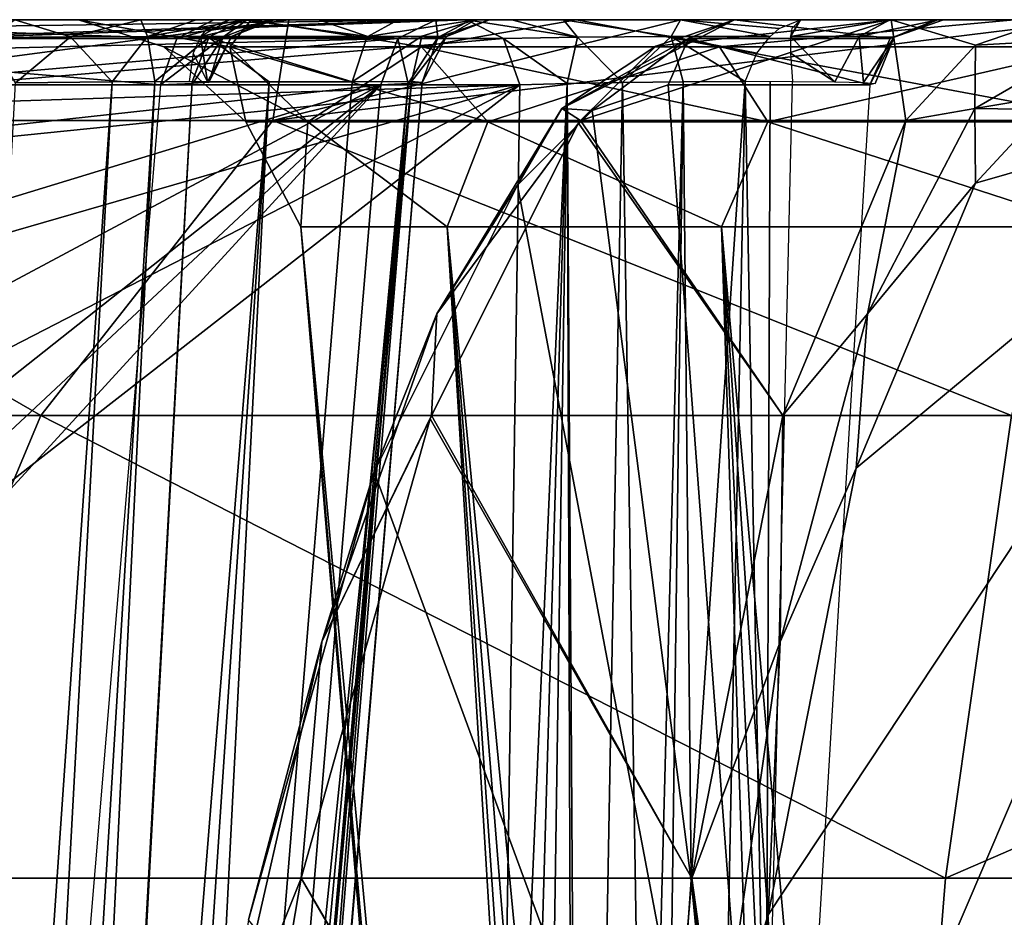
# Model space of a CAD drawing. Header units: millimetres. Extents: x -65 to 65, y -60 to 48.
# Tile 84 of 110: x -6.58 to -2.24, y 44.04 to 48. Entities that reach past the tile are written whole.
import ezdxf

# ---------------------------------------------------------------- set-up
doc = ezdxf.new("R2010")
doc.units = ezdxf.units.MM
doc.header["$LTSCALE"] = 101.851852
for name, color, linetype in [('15', 7, 'CONTINUOUS'), ('153', 7, 'CONTINUOUS'), ('168', 7, 'CONTINUOUS'), ('169', 7, 'CONTINUOUS'), ('170', 7, 'CONTINUOUS'), ('171', 7, 'CONTINUOUS'), ('197', 7, 'CONTINUOUS'), ('198', 7, 'CONTINUOUS'), ('199', 7, 'CONTINUOUS'), ('2', 7, 'CONTINUOUS'), ('20', 7, 'CONTINUOUS'), ('200', 7, 'CONTINUOUS'), ('207', 7, 'CONTINUOUS'), ('208', 7, 'CONTINUOUS'), ('209', 7, 'CONTINUOUS'), ('21', 7, 'CONTINUOUS'), ('212', 7, 'CONTINUOUS'), ('22', 7, 'CONTINUOUS'), ('23', 7, 'CONTINUOUS'), ('286', 7, 'CONTINUOUS'), ('33', 7, 'CONTINUOUS'), ('37', 7, 'CONTINUOUS'), ('39', 7, 'CONTINUOUS'), ('88', 7, 'CONTINUOUS'), ('93', 7, 'CONTINUOUS'), ('94', 7, 'CONTINUOUS')]:
    doc.layers.add(name, color=color, linetype=linetype)

msp = doc.modelspace()

# ---------------------------------------------------------------- linework, layer by layer
at = {"layer": '15', "color": 7, "linetype": 'Continuous', "true_color": 0xe0f2ff}
for points in [[(-6.0365, 35.1444, -7.3536), (-4.9857, 47.7131, -6.8409), (-13.2456, 38.6944, -17.5398), (-6.0365, 35.1444, -7.3536)], [(-13.2456, 38.6944, -17.5398), (-4.9857, 47.7131, -6.8409), (-13.066, 40.1633, -17.4018), (-13.2456, 38.6944, -17.5398)], [(-13.066, 40.1633, -17.4018), (-4.9857, 47.7131, -6.8409), (-12.7663, 41.5502, -17.0923), (-13.066, 40.1633, -17.4018)], [(-12.7663, 41.5502, -17.0923), (-4.9857, 47.7131, -6.8409), (-11.8288, 44.0556, -15.988), (-12.7663, 41.5502, -17.0923)], [(-11.8288, 44.0556, -15.988), (-4.9857, 47.7131, -6.8409), (-10.5137, 46.0239, -14.324), (-11.8288, 44.0556, -15.988)], [(-10.5137, 46.0239, -14.324), (-4.9857, 47.7131, -6.8409), (-8.9379, 47.2802, -12.2485), (-10.5137, 46.0239, -14.324)], [(-8.9379, 47.2802, -12.2485), (-4.9857, 47.7131, -6.8409), (-7.2378, 47.7131, -9.9406), (-8.9379, 47.2802, -12.2485)]]:
    msp.add_3dface(points, dxfattribs=at)
at = {"layer": '153', "color": 7, "linetype": 'Continuous', "true_color": 0xe0f2ff}
for points in [[(-5.5567, 48, -3.2082), (-6.3188, 48, -1.1142), (-5.6509, 47.8802, -1.8361), (-5.5567, 48, -3.2082)], [(-5.9417, 47.8802), (-6.3188, 48, 1.1142), (-5.6509, 47.8802, 1.8361), (-5.9417, 47.8802)], [(-6.3188, 48, 1.1142), (-5.5567, 48, 3.2082), (-5.6509, 47.8802, 1.8361), (-6.3188, 48, 1.1142)], [(-5.6509, 47.8802, -1.8361), (-6.3188, 48, -1.1142), (-5.9417, 47.8802), (-5.6509, 47.8802, -1.8361)], [(-6.3188, 48, -1.1142), (-6.3188, 48, 1.1142), (-5.9417, 47.8802), (-6.3188, 48, -1.1142)], [(-5.6509, 47.8802, 1.8361), (-5.5567, 48, 3.2082), (-4.807, 47.8802, 3.4925), (-5.6509, 47.8802, 1.8361)], [(-4.807, 47.8802, -3.4925), (-5.5567, 48, -3.2082), (-5.6509, 47.8802, -1.8361), (-4.807, 47.8802, -3.4925)], [(-4.1242, 48, -4.9153), (-5.5567, 48, -3.2082), (-4.807, 47.8802, -3.4925), (-4.1242, 48, -4.9153)], [(-5.5567, 48, 3.2082), (-4.1242, 48, 4.9153), (-4.807, 47.8802, 3.4925), (-5.5567, 48, 3.2082)], [(-3.4925, 47.8802, -4.807), (-4.1242, 48, -4.9153), (-4.807, 47.8802, -3.4925), (-3.4925, 47.8802, -4.807)], [(-4.807, 47.8802, 3.4925), (-4.1242, 48, 4.9153), (-3.4925, 47.8802, 4.807), (-4.807, 47.8802, 3.4925)], [(-2.1943, 48, -6.0295), (-4.1242, 48, -4.9153), (-3.4925, 47.8802, -4.807), (-2.1943, 48, -6.0295)], [(-4.1242, 48, 4.9153), (-2.1943, 48, 6.0295), (-3.4925, 47.8802, 4.807), (-4.1242, 48, 4.9153)], [(-1.8361, 47.8802, -5.6509), (-2.1943, 48, -6.0295), (-3.4925, 47.8802, -4.807), (-1.8361, 47.8802, -5.6509)], [(-3.4925, 47.8802, 4.807), (-2.1943, 48, 6.0295), (-1.8361, 47.8802, 5.6509), (-3.4925, 47.8802, 4.807)], [(-5.3074, 47.5491, -1.7245), (-5.9417, 47.8802), (-5.5806, 47.5491), (-5.3074, 47.5491, -1.7245)], [(-5.9417, 47.8802), (-5.6509, 47.8802, 1.8361), (-5.5806, 47.5491), (-5.9417, 47.8802)], [(-5.6509, 47.8802, -1.8361), (-5.9417, 47.8802), (-5.3074, 47.5491, -1.7245), (-5.6509, 47.8802, -1.8361)], [(-5.5806, 47.5491), (-5.6509, 47.8802, 1.8361), (-5.3074, 47.5491, 1.7245), (-5.5806, 47.5491)], [(-5.6509, 47.8802, 1.8361), (-4.807, 47.8802, 3.4925), (-5.3074, 47.5491, 1.7245), (-5.6509, 47.8802, 1.8361)], [(-4.5148, 47.5491, -3.2802), (-5.6509, 47.8802, -1.8361), (-5.3074, 47.5491, -1.7245), (-4.5148, 47.5491, -3.2802)], [(-4.807, 47.8802, -3.4925), (-5.6509, 47.8802, -1.8361), (-4.5148, 47.5491, -3.2802), (-4.807, 47.8802, -3.4925)], [(-5.3074, 47.5491, 1.7245), (-4.807, 47.8802, 3.4925), (-4.5148, 47.5491, 3.2802), (-5.3074, 47.5491, 1.7245)], [(-4.807, 47.8802, 3.4925), (-3.4925, 47.8802, 4.807), (-4.5148, 47.5491, 3.2802), (-4.807, 47.8802, 3.4925)], [(-3.2802, 47.5491, -4.5148), (-4.807, 47.8802, -3.4925), (-4.5148, 47.5491, -3.2802), (-3.2802, 47.5491, -4.5148)], [(-3.4925, 47.8802, -4.807), (-4.807, 47.8802, -3.4925), (-3.2802, 47.5491, -4.5148), (-3.4925, 47.8802, -4.807)], [(-4.5148, 47.5491, 3.2802), (-3.4925, 47.8802, 4.807), (-3.2802, 47.5491, 4.5148), (-4.5148, 47.5491, 3.2802)], [(-1.8361, 47.8802, -5.6509), (-3.4925, 47.8802, -4.807), (-1.7245, 47.5491, -5.3074), (-1.8361, 47.8802, -5.6509)], [(-3.4925, 47.8802, 4.807), (-1.8361, 47.8802, 5.6509), (-3.2802, 47.5491, 4.5148), (-3.4925, 47.8802, 4.807)], [(-1.7245, 47.5491, -5.3074), (-3.4925, 47.8802, -4.807), (-3.2802, 47.5491, -4.5148), (-1.7245, 47.5491, -5.3074)], [(-3.2802, 47.5491, 4.5148), (-1.8361, 47.8802, 5.6509), (-1.7245, 47.5491, 5.3074), (-3.2802, 47.5491, 4.5148)], [(-5.3378, 47.0872, 0.9412), (-5.5806, 47.5491), (-5.3074, 47.5491, 1.7245), (-5.3378, 47.0872, 0.9412)], [(-5.3378, 47.0872, 0.9412), (-5.3378, 47.0872, -0.9412), (-5.5806, 47.5491), (-5.3378, 47.0872, 0.9412)], [(-5.3378, 47.0872, -0.9412), (-5.3074, 47.5491, -1.7245), (-5.5806, 47.5491), (-5.3378, 47.0872, -0.9412)], [(-5.3378, 47.0872, -0.9412), (-4.694, 47.0872, -2.7101), (-5.3074, 47.5491, -1.7245), (-5.3378, 47.0872, -0.9412)], [(-4.694, 47.0872, 2.7101), (-5.3378, 47.0872, 0.9412), (-5.3074, 47.5491, 1.7245), (-4.694, 47.0872, 2.7101)], [(-4.694, 47.0872, 2.7101), (-5.3074, 47.5491, 1.7245), (-4.5148, 47.5491, 3.2802), (-4.694, 47.0872, 2.7101)], [(-4.694, 47.0872, -2.7101), (-4.5148, 47.5491, -3.2802), (-5.3074, 47.5491, -1.7245), (-4.694, 47.0872, -2.7101)], [(-3.484, 47.0872, 4.1521), (-4.694, 47.0872, 2.7101), (-4.5148, 47.5491, 3.2802), (-3.484, 47.0872, 4.1521)], [(-4.694, 47.0872, -2.7101), (-3.484, 47.0872, -4.1521), (-4.5148, 47.5491, -3.2802), (-4.694, 47.0872, -2.7101)], [(-3.484, 47.0872, 4.1521), (-4.5148, 47.5491, 3.2802), (-3.2802, 47.5491, 4.5148), (-3.484, 47.0872, 4.1521)], [(-3.484, 47.0872, -4.1521), (-3.2802, 47.5491, -4.5148), (-4.5148, 47.5491, -3.2802), (-3.484, 47.0872, -4.1521)], [(-1.8538, 47.0872, 5.0933), (-3.484, 47.0872, 4.1521), (-3.2802, 47.5491, 4.5148), (-1.8538, 47.0872, 5.0933)], [(-3.484, 47.0872, -4.1521), (-1.8538, 47.0872, -5.0933), (-3.2802, 47.5491, -4.5148), (-3.484, 47.0872, -4.1521)], [(-1.8538, 47.0872, 5.0933), (-3.2802, 47.5491, 4.5148), (-1.7245, 47.5491, 5.3074), (-1.8538, 47.0872, 5.0933)], [(-1.8538, 47.0872, -5.0933), (-1.7245, 47.5491, -5.3074), (-3.2802, 47.5491, -4.5148), (-1.8538, 47.0872, -5.0933)]]:
    msp.add_3dface(points, dxfattribs=at)
at = {"layer": '168', "color": 7, "linetype": 'Continuous', "true_color": 0xe0f2ff}
for points in [[(-4.7432, 48, -7.017), (-7.1631, 47.9167, -9.9948), (-4.911, 47.9167, -6.8951), (-4.7432, 48, -7.017)], [(-4.7432, 48, -7.017), (-7.1084, 47.9654, -10.0346), (-7.1631, 47.9167, -9.9948), (-4.7432, 48, -7.017)], [(-4.7432, 48, -7.017), (-6.9953, 48, -10.1168), (-7.1084, 47.9654, -10.0346), (-4.7432, 48, -7.017)], [(-7.2378, 47.7131, -9.9406), (-4.9857, 47.7131, -6.8409), (-4.911, 47.9167, -6.8951), (-7.2378, 47.7131, -9.9406)], [(-7.2003, 47.8605, -9.9678), (-7.2378, 47.7131, -9.9406), (-4.911, 47.9167, -6.8951), (-7.2003, 47.8605, -9.9678)], [(-7.1631, 47.9167, -9.9948), (-7.2003, 47.8605, -9.9678), (-4.911, 47.9167, -6.8951), (-7.1631, 47.9167, -9.9948)]]:
    msp.add_3dface(points, dxfattribs=at)
at = {"layer": '169', "color": 7, "linetype": 'Continuous', "true_color": 0xe0f2ff}
for points in [[(-4.9092, 48, -5.3011), (-4.5686, 48, -5.8184), (-5.0436, 47.9256, -5.4462), (-4.9092, 48, -5.3011)], [(-4.5686, 48, -5.8184), (-4.8046, 47.9268, -5.7638), (-5.0436, 47.9256, -5.4462), (-4.5686, 48, -5.8184)], [(-4.7432, 48, -7.017), (-4.911, 47.9167, -6.8951), (-4.7347, 47.9221, -6.5413), (-4.7432, 48, -7.017)], [(-4.5686, 48, -5.8184), (-4.6969, 47.9256, -6.1464), (-4.8046, 47.9268, -5.7638), (-4.5686, 48, -5.8184)], [(-4.5882, 48, -6.737), (-4.7432, 48, -7.017), (-4.7347, 47.9221, -6.5413), (-4.5882, 48, -6.737)], [(-4.507, 48, -6.4344), (-4.7347, 47.9221, -6.5413), (-4.6969, 47.9256, -6.1464), (-4.507, 48, -6.4344)], [(-4.507, 48, -6.4344), (-4.5882, 48, -6.737), (-4.7347, 47.9221, -6.5413), (-4.507, 48, -6.4344)], [(-4.5686, 48, -5.8184), (-4.507, 48, -6.4344), (-4.6969, 47.9256, -6.1464), (-4.5686, 48, -5.8184)], [(-4.8046, 47.9268, -5.7638), (-5.1123, 47.7261, -5.5204), (-5.0469, 47.9212, -5.4498), (-4.8046, 47.9268, -5.7638)], [(-4.8501, 47.7278, -5.9183), (-5.1123, 47.7261, -5.5204), (-4.8046, 47.9268, -5.7638), (-4.8501, 47.7278, -5.9183)], [(-5.0436, 47.9256, -5.4462), (-4.8046, 47.9268, -5.7638), (-5.0469, 47.9212, -5.4498), (-5.0436, 47.9256, -5.4462)], [(-4.9857, 47.7131, -6.8409), (-4.866, 47.7187, -6.6252), (-4.911, 47.9167, -6.8951), (-4.9857, 47.7131, -6.8409)], [(-4.911, 47.9167, -6.8951), (-4.866, 47.7187, -6.6252), (-4.7347, 47.9221, -6.5413), (-4.911, 47.9167, -6.8951)], [(-4.866, 47.7187, -6.6252), (-4.8032, 47.7231, -6.3923), (-4.7347, 47.9221, -6.5413), (-4.866, 47.7187, -6.6252)], [(-4.6969, 47.9256, -6.1464), (-4.8501, 47.7278, -5.9183), (-4.8046, 47.9268, -5.7638), (-4.6969, 47.9256, -6.1464)], [(-4.8032, 47.7231, -6.3923), (-4.8501, 47.7278, -5.9183), (-4.6969, 47.9256, -6.1464), (-4.8032, 47.7231, -6.3923)], [(-4.7347, 47.9221, -6.5413), (-4.8032, 47.7231, -6.3923), (-4.6969, 47.9256, -6.1464), (-4.7347, 47.9221, -6.5413)]]:
    msp.add_3dface(points, dxfattribs=at)
at = {"layer": '170', "color": 7, "linetype": 'Continuous', "true_color": 0xe0f2ff}
for points in [[(-5.5868, 48, -4.5815), (-5.0436, 47.9256, -5.4462), (-5.7398, 47.9256, -4.7069), (-5.5868, 48, -4.5815)], [(-5.5868, 48, -4.5815), (-5.2603, 48, -4.9529), (-5.0436, 47.9256, -5.4462), (-5.5868, 48, -4.5815)], [(-5.2603, 48, -4.9529), (-4.9092, 48, -5.3011), (-5.0436, 47.9256, -5.4462), (-5.2603, 48, -4.9529)], [(-5.4779, 47.7261, -5.1578), (-5.8179, 47.7261, -4.771), (-5.7435, 47.9212, -4.71), (-5.4779, 47.7261, -5.1578)], [(-5.7398, 47.9256, -4.7069), (-5.0469, 47.9212, -5.4498), (-5.7435, 47.9212, -4.71), (-5.7398, 47.9256, -4.7069)], [(-5.1123, 47.7261, -5.5204), (-5.4779, 47.7261, -5.1578), (-5.7435, 47.9212, -4.71), (-5.1123, 47.7261, -5.5204)], [(-5.0469, 47.9212, -5.4498), (-5.1123, 47.7261, -5.5204), (-5.7435, 47.9212, -4.71), (-5.0469, 47.9212, -5.4498)], [(-5.0436, 47.9256, -5.4462), (-5.0469, 47.9212, -5.4498), (-5.7398, 47.9256, -4.7069), (-5.0436, 47.9256, -5.4462)]]:
    msp.add_3dface(points, dxfattribs=at)
at = {"layer": '171', "color": 7, "linetype": 'Continuous', "true_color": 0xe0f2ff}
for points in [[(-6.5984, 48, -4.1075), (-6.3536, 47.9247, -4.3317), (-6.7176, 47.9215, -4.3173), (-6.5984, 48, -4.1075)], [(-6.5984, 48, -4.1075), (-6.0442, 48, -4.2274), (-6.3536, 47.9247, -4.3317), (-6.5984, 48, -4.1075)], [(-6.0442, 48, -4.2274), (-6.0145, 47.9261, -4.4665), (-6.3536, 47.9247, -4.3317), (-6.0442, 48, -4.2274)], [(-6.0442, 48, -4.2274), (-5.7995, 48, -4.3754), (-6.0145, 47.9261, -4.4665), (-6.0442, 48, -4.2274)], [(-5.5868, 48, -4.5815), (-5.7398, 47.9256, -4.7069), (-6.0145, 47.9261, -4.4665), (-5.5868, 48, -4.5815)], [(-5.7995, 48, -4.3754), (-5.5868, 48, -4.5815), (-6.0145, 47.9261, -4.4665), (-5.7995, 48, -4.3754)], [(-6.3536, 47.9247, -4.3317), (-6.5962, 47.722, -4.4067), (-6.7176, 47.9215, -4.3173), (-6.3536, 47.9247, -4.3317)], [(-6.1697, 47.7266, -4.4986), (-6.5962, 47.722, -4.4067), (-6.3536, 47.9247, -4.3317), (-6.1697, 47.7266, -4.4986)], [(-6.0145, 47.9261, -4.4665), (-6.1697, 47.7266, -4.4986), (-6.3536, 47.9247, -4.3317), (-6.0145, 47.9261, -4.4665)], [(-5.9815, 47.7271, -4.6124), (-6.1697, 47.7266, -4.4986), (-6.0145, 47.9261, -4.4665), (-5.9815, 47.7271, -4.6124)], [(-5.7398, 47.9256, -4.7069), (-5.9815, 47.7271, -4.6124), (-6.0145, 47.9261, -4.4665), (-5.7398, 47.9256, -4.7069)], [(-5.9815, 47.7271, -4.6124), (-5.7398, 47.9256, -4.7069), (-5.7435, 47.9212, -4.71), (-5.9815, 47.7271, -4.6124)], [(-5.8179, 47.7261, -4.771), (-5.9815, 47.7271, -4.6124), (-5.7435, 47.9212, -4.71), (-5.8179, 47.7261, -4.771)]]:
    msp.add_3dface(points, dxfattribs=at)
at = {"layer": '197', "color": 7, "linetype": 'Continuous', "true_color": 0xe0f2ff}
for points in [[(-8.3754, 47.9167, 9.0264), (-8.2132, 48, 9.1557), (-5.8847, 47.9167, 5.9032), (-8.3754, 47.9167, 9.0264)], [(-8.2132, 48, 9.1557), (-5.7225, 48, 6.0326), (-5.8847, 47.9167, 5.9032), (-8.2132, 48, 9.1557)], [(-5.9569, 47.7131, 5.8457), (-8.4475, 47.7131, 8.9689), (-8.3754, 47.9167, 9.0264), (-5.9569, 47.7131, 5.8457)], [(-5.9569, 47.7131, 5.8457), (-8.3754, 47.9167, 9.0264), (-5.8847, 47.9167, 5.9032), (-5.9569, 47.7131, 5.8457)]]:
    msp.add_3dface(points, dxfattribs=at)
at = {"layer": '198', "color": 7, "linetype": 'Continuous', "true_color": 0xe0f2ff}
for points in [[(-5.8847, 47.9167, 5.9032), (-5.5747, 48, 5.8008), (-5.6816, 47.9223, 5.5215), (-5.8847, 47.9167, 5.9032)], [(-5.7225, 48, 6.0326), (-5.5747, 48, 5.8008), (-5.8847, 47.9167, 5.9032), (-5.7225, 48, 6.0326)], [(-5.4558, 48, 5.0076), (-5.6523, 48, 4.5075), (-5.7813, 47.9261, 4.6739), (-5.4558, 48, 5.0076)], [(-5.4558, 48, 5.0076), (-5.7813, 47.9261, 4.6739), (-5.6439, 47.9255, 5.0891), (-5.4558, 48, 5.0076)], [(-5.7813, 47.9261, 4.6739), (-5.6523, 48, 4.5075), (-5.7508, 47.9617, 4.6263), (-5.7813, 47.9261, 4.6739)], [(-5.5747, 48, 5.8008), (-5.4796, 48, 5.5463), (-5.6816, 47.9223, 5.5215), (-5.5747, 48, 5.8008)], [(-5.4796, 48, 5.5463), (-5.6439, 47.9255, 5.0891), (-5.6816, 47.9223, 5.5215), (-5.4796, 48, 5.5463)], [(-5.4796, 48, 5.5463), (-5.4558, 48, 5.0076), (-5.6439, 47.9255, 5.0891), (-5.4796, 48, 5.5463)], [(-5.9569, 47.7131, 5.8457), (-5.6816, 47.9223, 5.5215), (-5.8143, 47.7191, 5.6052), (-5.9569, 47.7131, 5.8457)], [(-5.9569, 47.7131, 5.8457), (-5.8847, 47.9167, 5.9032), (-5.6816, 47.9223, 5.5215), (-5.9569, 47.7131, 5.8457)], [(-5.8143, 47.7191, 5.6052), (-5.6816, 47.9223, 5.5215), (-5.744, 47.7236, 5.3376), (-5.8143, 47.7191, 5.6052)], [(-5.7813, 47.9261, 4.6739), (-5.8137, 47.8527, 4.7418), (-5.7498, 47.7263, 5.0617), (-5.7813, 47.9261, 4.6739)], [(-5.6439, 47.9255, 5.0891), (-5.7813, 47.9261, 4.6739), (-5.7498, 47.7263, 5.0617), (-5.6439, 47.9255, 5.0891)], [(-5.744, 47.7236, 5.3376), (-5.6439, 47.9255, 5.0891), (-5.7498, 47.7263, 5.0617), (-5.744, 47.7236, 5.3376)], [(-5.6816, 47.9223, 5.5215), (-5.6439, 47.9255, 5.0891), (-5.744, 47.7236, 5.3376), (-5.6816, 47.9223, 5.5215)], [(-5.8137, 47.8527, 4.7418), (-5.8308, 47.7271, 4.7985), (-5.7498, 47.7263, 5.0617), (-5.8137, 47.8527, 4.7418)]]:
    msp.add_3dface(points, dxfattribs=at)
at = {"layer": '199', "color": 7, "linetype": 'Continuous', "true_color": 0xe0f2ff}
for points in [[(-4.4084, 48, 6.7204), (-4.6079, 48, 6.9214), (-4.1187, 47.9223, 6.7678), (-4.4084, 48, 6.7204)], [(-4.6079, 48, 6.9214), (-4.4457, 47.9167, 7.0508), (-4.1187, 47.9223, 6.7678), (-4.6079, 48, 6.9214)], [(-4.181, 48, 6.5728), (-4.4084, 48, 6.7204), (-4.1187, 47.9223, 6.7678), (-4.181, 48, 6.5728)], [(-3.6645, 48, 6.4331), (-4.181, 48, 6.5728), (-3.7056, 47.9255, 6.6349), (-3.6645, 48, 6.4331)], [(-4.181, 48, 6.5728), (-4.1187, 47.9223, 6.7678), (-3.7056, 47.9255, 6.6349), (-4.181, 48, 6.5728)], [(-3.6645, 48, 6.4331), (-3.7056, 47.9255, 6.6349), (-3.2703, 47.9261, 6.6764), (-3.6645, 48, 6.4331)], [(-3.6645, 48, 6.4331), (-3.2703, 47.9261, 6.6764), (-3.2306, 47.9617, 6.636), (-3.6645, 48, 6.4331)], [(-3.1368, 48, 6.5136), (-3.6645, 48, 6.4331), (-3.2306, 47.9617, 6.636), (-3.1368, 48, 6.5136)], [(-4.4457, 47.9167, 7.0508), (-4.1653, 47.7192, 6.9119), (-4.1187, 47.9223, 6.7678), (-4.4457, 47.9167, 7.0508)], [(-4.3736, 47.7131, 7.1083), (-4.1653, 47.7192, 6.9119), (-4.4457, 47.9167, 7.0508), (-4.3736, 47.7131, 7.1083)], [(-4.1653, 47.7192, 6.9119), (-3.9214, 47.7237, 6.7863), (-4.1187, 47.9223, 6.7678), (-4.1653, 47.7192, 6.9119)], [(-4.1187, 47.9223, 6.7678), (-3.9214, 47.7237, 6.7863), (-3.7056, 47.9255, 6.6349), (-4.1187, 47.9223, 6.7678)], [(-3.9214, 47.7237, 6.7863), (-3.6533, 47.7264, 6.7318), (-3.7056, 47.9255, 6.6349), (-3.9214, 47.7237, 6.7863)], [(-3.2703, 47.9261, 6.6764), (-3.7056, 47.9255, 6.6349), (-3.3292, 47.8527, 6.7231), (-3.2703, 47.9261, 6.6764)], [(-3.6533, 47.7264, 6.7318), (-3.3808, 47.7271, 6.7524), (-3.7056, 47.9255, 6.6349), (-3.6533, 47.7264, 6.7318)], [(-3.7056, 47.9255, 6.6349), (-3.3808, 47.7271, 6.7524), (-3.3292, 47.8527, 6.7231), (-3.7056, 47.9255, 6.6349)]]:
    msp.add_3dface(points, dxfattribs=at)
at = {"layer": '2', "color": 7, "linetype": 'Continuous', "true_color": 0xe0f2ff}
for points in [[(-8.2132, 48, 9.1557), (-7.0986, 48, 10.0446), (-5.7225, 48, 6.0326), (-8.2132, 48, 9.1557)], [(-7.0986, 48, 10.0446), (-4.6079, 48, 6.9214), (-5.7225, 48, 6.0326), (-7.0986, 48, 10.0446)], [(-6.9953, 48, -10.1168), (-4.7432, 48, -7.017), (-5.3913, 48, -11.0552), (-6.9953, 48, -10.1168)], [(-6.0928, 48, 4.2061), (-6.3188, 48, 1.1142), (-6.6188, 48, 4.1078), (-6.0928, 48, 4.2061)], [(-6.6188, 48, 4.1078), (-6.3188, 48, 1.1142), (-6.5984, 48, -4.1075), (-6.6188, 48, 4.1078)], [(-6.5984, 48, -4.1075), (-6.3188, 48, -1.1142), (-6.0442, 48, -4.2274), (-6.5984, 48, -4.1075)], [(-6.3188, 48, 1.1142), (-6.3188, 48, -1.1142), (-6.5984, 48, -4.1075), (-6.3188, 48, 1.1142)], [(-5.6523, 48, 4.5075), (-6.3188, 48, 1.1142), (-6.0928, 48, 4.2061), (-5.6523, 48, 4.5075)], [(-5.5567, 48, 3.2082), (-6.3188, 48, 1.1142), (-5.6523, 48, 4.5075), (-5.5567, 48, 3.2082)], [(-6.3188, 48, -1.1142), (-5.5567, 48, -3.2082), (-6.0442, 48, -4.2274), (-6.3188, 48, -1.1142)], [(-6.0442, 48, -4.2274), (-5.5567, 48, -3.2082), (-5.7995, 48, -4.3754), (-6.0442, 48, -4.2274)], [(-5.7995, 48, -4.3754), (-5.5567, 48, -3.2082), (-5.5868, 48, -4.5815), (-5.7995, 48, -4.3754)], [(-5.7225, 48, 6.0326), (-4.6079, 48, 6.9214), (-5.5747, 48, 5.8008), (-5.7225, 48, 6.0326)], [(-5.4558, 48, 5.0076), (-5.5567, 48, 3.2082), (-5.6523, 48, 4.5075), (-5.4558, 48, 5.0076)], [(-5.5868, 48, -4.5815), (-5.5567, 48, -3.2082), (-5.2603, 48, -4.9529), (-5.5868, 48, -4.5815)], [(-5.5747, 48, 5.8008), (-4.6079, 48, 6.9214), (-5.4796, 48, 5.5463), (-5.5747, 48, 5.8008)], [(-4.6079, 48, 6.9214), (-5.5567, 48, 3.2082), (-5.4558, 48, 5.0076), (-4.6079, 48, 6.9214)], [(-4.4084, 48, 6.7204), (-5.5567, 48, 3.2082), (-4.6079, 48, 6.9214), (-4.4084, 48, 6.7204)], [(-4.181, 48, 6.5728), (-5.5567, 48, 3.2082), (-4.4084, 48, 6.7204), (-4.181, 48, 6.5728)], [(-4.1242, 48, 4.9153), (-5.5567, 48, 3.2082), (-4.181, 48, 6.5728), (-4.1242, 48, 4.9153)], [(-5.5567, 48, -3.2082), (-4.1242, 48, -4.9153), (-5.2603, 48, -4.9529), (-5.5567, 48, -3.2082)], [(-5.4796, 48, 5.5463), (-4.6079, 48, 6.9214), (-5.4558, 48, 5.0076), (-5.4796, 48, 5.5463)], [(-5.3913, 48, -11.0552), (-4.1242, 48, -4.9153), (-3.664, 48, -11.7413), (-5.3913, 48, -11.0552)], [(-4.507, 48, -6.4344), (-4.1242, 48, -4.9153), (-5.3913, 48, -11.0552), (-4.507, 48, -6.4344)], [(-4.5882, 48, -6.737), (-4.507, 48, -6.4344), (-5.3913, 48, -11.0552), (-4.5882, 48, -6.737)], [(-4.7432, 48, -7.017), (-4.5882, 48, -6.737), (-5.3913, 48, -11.0552), (-4.7432, 48, -7.017)], [(-5.2603, 48, -4.9529), (-4.1242, 48, -4.9153), (-4.9092, 48, -5.3011), (-5.2603, 48, -4.9529)], [(-4.9092, 48, -5.3011), (-4.1242, 48, -4.9153), (-4.5686, 48, -5.8184), (-4.9092, 48, -5.3011)], [(-4.5686, 48, -5.8184), (-4.1242, 48, -4.9153), (-4.507, 48, -6.4344), (-4.5686, 48, -5.8184)], [(-3.6645, 48, 6.4331), (-4.1242, 48, 4.9153), (-4.181, 48, 6.5728), (-3.6645, 48, 6.4331)], [(-2.1943, 48, 6.0295), (-4.1242, 48, 4.9153), (-2.7428, 48, 6.8789), (-2.1943, 48, 6.0295)], [(-2.7428, 48, 6.8789), (-4.1242, 48, 4.9153), (-3.1368, 48, 6.5136), (-2.7428, 48, 6.8789)], [(-3.1368, 48, 6.5136), (-4.1242, 48, 4.9153), (-3.6645, 48, 6.4331), (-3.1368, 48, 6.5136)], [(-4.1242, 48, -4.9153), (-2.1943, 48, -6.0295), (-3.664, 48, -11.7413), (-4.1242, 48, -4.9153)], [(-3.664, 48, -11.7413), (-2.1943, 48, -6.0295), (-1.8532, 48, -12.1593), (-3.664, 48, -11.7413)], [(-3.4273, 48, 11.8126), (-2.7369, 48, 11.9913), (-2.5384, 48, 7.9181), (-3.4273, 48, 11.8126)], [(-2.5305, 48, 7.3745), (-2.1943, 48, 6.0295), (-2.7428, 48, 6.8789), (-2.5305, 48, 7.3745)], [(-2.7369, 48, 11.9913), (-2.0374, 48, 12.1298), (-2.5384, 48, 7.9181), (-2.7369, 48, 11.9913)], [(-2.5384, 48, 7.9181), (-2.0374, 48, 12.1298), (-2.5058, 48, 7.6452), (-2.5384, 48, 7.9181)], [(-2.5058, 48, 7.6452), (-2.1943, 48, 6.0295), (-2.5305, 48, 7.3745), (-2.5058, 48, 7.6452)], [(-2.0374, 48, 12.1298), (-2.1943, 48, 6.0295), (-2.5058, 48, 7.6452), (-2.0374, 48, 12.1298)]]:
    msp.add_3dface(points, dxfattribs=at)
at = {"layer": '20', "color": 7, "linetype": 'Continuous', "true_color": 0xe0f2ff}
msp.add_3dface([(-5.9569, 47.7131, 5.8457), (-6.5811, 40.2377, 6.105), (-8.4475, 47.7131, 8.9689), (-5.9569, 47.7131, 5.8457)], dxfattribs=at)
at = {"layer": '200', "color": 7, "linetype": 'Continuous', "true_color": 0xe0f2ff}
for points in [[(-4.6079, 48, 6.9214), (-7.0986, 48, 10.0446), (-6.9364, 47.9167, 10.1739), (-4.6079, 48, 6.9214)], [(-4.4457, 47.9167, 7.0508), (-4.6079, 48, 6.9214), (-6.9364, 47.9167, 10.1739), (-4.4457, 47.9167, 7.0508)], [(-6.8642, 47.7131, 10.2315), (-4.4457, 47.9167, 7.0508), (-6.9364, 47.9167, 10.1739), (-6.8642, 47.7131, 10.2315)], [(-6.8642, 47.7131, 10.2315), (-4.3736, 47.7131, 7.1083), (-4.4457, 47.9167, 7.0508), (-6.8642, 47.7131, 10.2315)]]:
    msp.add_3dface(points, dxfattribs=at)
at = {"layer": '207', "color": 7, "linetype": 'Continuous', "true_color": 0xe0f2ff}
for points in [[(-3.7745, 47.8828, 13.3009), (-3.4273, 48, 11.8126), (-4.1885, 47.6089, 14.1549), (-3.7745, 47.8828, 13.3009)], [(-3.4273, 48, 11.8126), (-3.6295, 47.9167, 11.7664), (-4.1885, 47.6089, 14.1549), (-3.4273, 48, 11.8126)], [(-3.6295, 47.9167, 11.7664), (-4.0542, 47.5994, 13.1902), (-4.1885, 47.6089, 14.1549), (-3.6295, 47.9167, 11.7664)], [(-3.7195, 47.7131, 11.7459), (-4.0542, 47.5994, 13.1902), (-3.6295, 47.9167, 11.7664), (-3.7195, 47.7131, 11.7459)], [(-4.1063, 47.5557, 14.6839), (-3.7745, 47.8828, 13.3009), (-4.1885, 47.6089, 14.1549), (-4.1063, 47.5557, 14.6839)], [(-4.1063, 47.5557, 14.6839), (-4.1885, 47.6089, 14.1549), (-4.7389, 46.7039, 16.3887), (-4.1063, 47.5557, 14.6839)], [(-4.1885, 47.6089, 14.1549), (-4.3831, 47.2711, 14.5667), (-4.7389, 46.7039, 16.3887), (-4.1885, 47.6089, 14.1549)], [(-4.0542, 47.5994, 13.1902), (-4.3831, 47.2711, 14.5667), (-4.1885, 47.6089, 14.1549), (-4.0542, 47.5994, 13.1902)], [(-4.763, 46.2556, 17.2991), (-4.115, 47.5443, 14.7197), (-4.7389, 46.7039, 16.3887), (-4.763, 46.2556, 17.2991)], [(-4.115, 47.5443, 14.7197), (-4.1063, 47.5557, 14.6839), (-4.7389, 46.7039, 16.3887), (-4.115, 47.5443, 14.7197)], [(-4.3831, 47.2711, 14.5667), (-5.0157, 46.0063, 17.0901), (-4.7389, 46.7039, 16.3887), (-4.3831, 47.2711, 14.5667)], [(-4.763, 46.2556, 17.2991), (-4.7389, 46.7039, 16.3887), (-5.2464, 45.2573, 18.3283), (-4.763, 46.2556, 17.2991)], [(-4.7389, 46.7039, 16.3887), (-5.0157, 46.0063, 17.0901), (-5.2464, 45.2573, 18.3283), (-4.7389, 46.7039, 16.3887)], [(-5.3369, 44.2161, 19.4128), (-4.7686, 46.2404, 17.3206), (-5.2464, 45.2573, 18.3283), (-5.3369, 44.2161, 19.4128)], [(-4.7686, 46.2404, 17.3206), (-4.763, 46.2556, 17.2991), (-5.2464, 45.2573, 18.3283), (-4.7686, 46.2404, 17.3206)], [(-5.0157, 46.0063, 17.0901), (-5.5692, 44.0317, 19.1278), (-5.2464, 45.2573, 18.3283), (-5.0157, 46.0063, 17.0901)], [(-5.3369, 44.2161, 19.4128), (-5.2464, 45.2573, 18.3283), (-5.6792, 43.3594, 19.8523), (-5.3369, 44.2161, 19.4128)], [(-5.2464, 45.2573, 18.3283), (-5.5692, 44.0317, 19.1278), (-5.6792, 43.3594, 19.8523), (-5.2464, 45.2573, 18.3283)], [(-5.7771, 41.6198, 20.8355), (-5.3369, 44.2161, 19.4128), (-5.6792, 43.3594, 19.8523), (-5.7771, 41.6198, 20.8355)]]:
    msp.add_3dface(points, dxfattribs=at)
at = {"layer": '208', "color": 7, "linetype": 'Continuous', "true_color": 0xe0f2ff}
for points in [[(-3.6295, 47.9167, 11.7664), (-3.4273, 48, 11.8126), (-2.7406, 47.9167, 7.8719), (-3.6295, 47.9167, 11.7664)], [(-3.4273, 48, 11.8126), (-2.5384, 48, 7.9181), (-2.7406, 47.9167, 7.8719), (-3.4273, 48, 11.8126)], [(-2.8306, 47.7131, 7.8514), (-3.7195, 47.7131, 11.7459), (-3.6295, 47.9167, 11.7664), (-2.8306, 47.7131, 7.8514)], [(-2.8306, 47.7131, 7.8514), (-3.6295, 47.9167, 11.7664), (-2.7406, 47.9167, 7.8719), (-2.8306, 47.7131, 7.8514)]]:
    msp.add_3dface(points, dxfattribs=at)
at = {"layer": '209', "color": 7, "linetype": 'Continuous', "true_color": 0xe0f2ff}
for points in [[(-3.1808, 47.9261, 6.7195), (-3.1368, 48, 6.5136), (-3.174, 47.9617, 6.6633), (-3.1808, 47.9261, 6.7195)], [(-2.7428, 48, 6.8789), (-3.1808, 47.9261, 6.7195), (-2.877, 47.9255, 7.0339), (-2.7428, 48, 6.8789)], [(-2.7428, 48, 6.8789), (-3.1368, 48, 6.5136), (-3.1808, 47.9261, 6.7195), (-2.7428, 48, 6.8789)], [(-2.5305, 48, 7.3745), (-2.7428, 48, 6.8789), (-2.877, 47.9255, 7.0339), (-2.5305, 48, 7.3745)], [(-2.5305, 48, 7.3745), (-2.877, 47.9255, 7.0339), (-2.7233, 47.9223, 7.4398), (-2.5305, 48, 7.3745)], [(-2.7406, 47.9167, 7.8719), (-2.5058, 48, 7.6452), (-2.7233, 47.9223, 7.4398), (-2.7406, 47.9167, 7.8719)], [(-2.5384, 48, 7.9181), (-2.5058, 48, 7.6452), (-2.7406, 47.9167, 7.8719), (-2.5384, 48, 7.9181)], [(-2.5058, 48, 7.6452), (-2.5305, 48, 7.3745), (-2.7233, 47.9223, 7.4398), (-2.5058, 48, 7.6452)], [(-3.1808, 47.9261, 6.7195), (-3.1806, 47.8527, 6.7946), (-2.9842, 47.7263, 7.0551), (-3.1808, 47.9261, 6.7195)], [(-2.877, 47.9255, 7.0339), (-3.1808, 47.9261, 6.7195), (-2.9842, 47.7263, 7.0551), (-2.877, 47.9255, 7.0339)], [(-2.8593, 47.7236, 7.3013), (-2.877, 47.9255, 7.0339), (-2.9842, 47.7263, 7.0551), (-2.8593, 47.7236, 7.3013)], [(-2.7233, 47.9223, 7.4398), (-2.877, 47.9255, 7.0339), (-2.8593, 47.7236, 7.3013), (-2.7233, 47.9223, 7.4398)], [(-2.8065, 47.7191, 7.5728), (-2.7233, 47.9223, 7.4398), (-2.8593, 47.7236, 7.3013), (-2.8065, 47.7191, 7.5728)], [(-2.8306, 47.7131, 7.8514), (-2.7406, 47.9167, 7.8719), (-2.7233, 47.9223, 7.4398), (-2.8306, 47.7131, 7.8514)], [(-2.8306, 47.7131, 7.8514), (-2.7233, 47.9223, 7.4398), (-2.8065, 47.7191, 7.5728), (-2.8306, 47.7131, 7.8514)], [(-3.1806, 47.8527, 6.7946), (-3.1714, 47.7271, 6.8532), (-2.9842, 47.7263, 7.0551), (-3.1806, 47.8527, 6.7946)]]:
    msp.add_3dface(points, dxfattribs=at)
at = {"layer": '21', "color": 7, "linetype": 'Continuous', "true_color": 0xe0f2ff}
for points in [[(-4.3736, 47.7131, 7.1083), (-12.2843, 41.549, 17.4597), (-4.4856, 40.3642, 7.7634), (-4.3736, 47.7131, 7.1083)], [(-11.472, 44.0543, 16.2656), (-12.2843, 41.549, 17.4597), (-4.3736, 47.7131, 7.1083), (-11.472, 44.0543, 16.2656)], [(-10.22, 46.0226, 14.5578), (-11.472, 44.0543, 16.2656), (-4.3736, 47.7131, 7.1083), (-10.22, 46.0226, 14.5578)], [(-8.6391, 47.2796, 12.4874), (-10.22, 46.0226, 14.5578), (-4.3736, 47.7131, 7.1083), (-8.6391, 47.2796, 12.4874)], [(-7.7681, 47.6035, 11.3726), (-8.6391, 47.2796, 12.4874), (-4.3736, 47.7131, 7.1083), (-7.7681, 47.6035, 11.3726)], [(-6.8642, 47.7131, 10.2315), (-7.7681, 47.6035, 11.3726), (-4.3736, 47.7131, 7.1083), (-6.8642, 47.7131, 10.2315)]]:
    msp.add_3dface(points, dxfattribs=at)
at = {"layer": '212', "color": 7, "linetype": 'Continuous', "true_color": 0xe0f2ff}
for points in [[(-2.0374, 48, 12.1298), (-2.3643, 47.8871, 13.5943), (-1.8352, 47.9167, 12.176), (-2.0374, 48, 12.1298)], [(-1.8352, 47.9167, 12.176), (-2.3643, 47.8871, 13.5943), (-2.3679, 47.609, 14.5704), (-1.8352, 47.9167, 12.176)], [(-1.7452, 47.7131, 12.1965), (-1.8352, 47.9167, 12.176), (-2.3679, 47.609, 14.5704), (-1.7452, 47.7131, 12.1965)], [(-2.3643, 47.8871, 13.5943), (-2.6714, 47.5557, 15.0114), (-2.3679, 47.609, 14.5704), (-2.3643, 47.8871, 13.5943)], [(-2.0644, 47.6035, 13.6167), (-1.7452, 47.7131, 12.1965), (-2.3679, 47.609, 14.5704), (-2.0644, 47.6035, 13.6167)], [(-2.6714, 47.5557, 15.0114), (-2.8412, 46.7039, 16.8218), (-2.3679, 47.609, 14.5704), (-2.6714, 47.5557, 15.0114)], [(-2.8412, 46.7039, 16.8218), (-2.3655, 47.2796, 14.9991), (-2.3679, 47.609, 14.5704), (-2.8412, 46.7039, 16.8218)], [(-2.3655, 47.2796, 14.9991), (-2.0644, 47.6035, 13.6167), (-2.3679, 47.609, 14.5704), (-2.3655, 47.2796, 14.9991)], [(-2.6714, 47.5557, 15.0114), (-3.2145, 46.2556, 17.6526), (-2.8412, 46.7039, 16.8218), (-2.6714, 47.5557, 15.0114)], [(-2.8915, 46.0227, 17.5504), (-2.3655, 47.2796, 14.9991), (-2.8412, 46.7039, 16.8218), (-2.8915, 46.0227, 17.5504)], [(-3.2145, 46.2556, 17.6526), (-3.2256, 45.2573, 18.7895), (-2.8412, 46.7039, 16.8218), (-3.2145, 46.2556, 17.6526)], [(-3.2256, 45.2573, 18.7895), (-2.8915, 46.0227, 17.5504), (-2.8412, 46.7039, 16.8218), (-3.2256, 45.2573, 18.7895)], [(-3.2145, 46.2556, 17.6526), (-3.6145, 44.2161, 19.8059), (-3.2256, 45.2573, 18.7895), (-3.2145, 46.2556, 17.6526)], [(-3.2785, 44.0543, 19.6323), (-2.8915, 46.0227, 17.5504), (-3.2256, 45.2573, 18.7895), (-3.2785, 44.0543, 19.6323)], [(-3.6145, 44.2161, 19.8059), (-3.4968, 43.3594, 20.3505), (-3.2256, 45.2573, 18.7895), (-3.6145, 44.2161, 19.8059)], [(-3.4968, 43.3594, 20.3505), (-3.2785, 44.0543, 19.6323), (-3.2256, 45.2573, 18.7895), (-3.4968, 43.3594, 20.3505)], [(-3.6145, 44.2161, 19.8059), (-3.8341, 41.6453, 21.2688), (-3.4968, 43.3594, 20.3505), (-3.6145, 44.2161, 19.8059)], [(-3.4923, 41.549, 21.0606), (-3.2785, 44.0543, 19.6323), (-3.4968, 43.3594, 20.3505), (-3.4923, 41.549, 21.0606)]]:
    msp.add_3dface(points, dxfattribs=at)
at = {"layer": '22', "color": 7, "linetype": 'Continuous', "true_color": 0xe0f2ff}
for points in [[(-3.7195, 47.7131, 11.7459), (-3.2257, 41.1487, 8.2946), (-4.0542, 47.5994, 13.1902), (-3.7195, 47.7131, 11.7459)], [(-2.8306, 47.7131, 7.8514), (-3.2257, 41.1487, 8.2946), (-3.7195, 47.7131, 11.7459), (-2.8306, 47.7131, 7.8514)], [(-4.0542, 47.5994, 13.1902), (-3.2257, 41.1487, 8.2946), (-4.3831, 47.2711, 14.5667), (-4.0542, 47.5994, 13.1902)], [(-4.3831, 47.2711, 14.5667), (-3.2257, 41.1487, 8.2946), (-5.0157, 46.0063, 17.0901), (-4.3831, 47.2711, 14.5667)], [(-5.0157, 46.0063, 17.0901), (-3.2257, 41.1487, 8.2946), (-5.5692, 44.0317, 19.1278), (-5.0157, 46.0063, 17.0901)]]:
    msp.add_3dface(points, dxfattribs=at)
at = {"layer": '23', "color": 7, "linetype": 'Continuous', "true_color": 0xe0f2ff}
for points in [[(-3.2785, 44.0543, 19.6323), (-3.4923, 41.549, 21.0606), (-0.8563, 47.7131, 8.302), (-3.2785, 44.0543, 19.6323)], [(-0.8563, 47.7131, 8.302), (-3.4923, 41.549, 21.0606), (-0.6898, 41.0363, 8.8825), (-0.8563, 47.7131, 8.302)], [(-2.8915, 46.0227, 17.5504), (-3.2785, 44.0543, 19.6323), (-0.8563, 47.7131, 8.302), (-2.8915, 46.0227, 17.5504)], [(-2.3655, 47.2796, 14.9991), (-2.8915, 46.0227, 17.5504), (-0.8563, 47.7131, 8.302), (-2.3655, 47.2796, 14.9991)], [(-2.0644, 47.6035, 13.6167), (-2.3655, 47.2796, 14.9991), (-0.8563, 47.7131, 8.302), (-2.0644, 47.6035, 13.6167)]]:
    msp.add_3dface(points, dxfattribs=at)
at = {"layer": '286', "color": 7, "linetype": 'Continuous', "true_color": 0xe0f2ff}
for points in [[(-3.3808, 47.7271, 6.7524), (-3.6186, 44.2089, 7.0442), (-3.4785, 42.7752, 7.2212), (-3.3808, 47.7271, 6.7524)], [(-3.3808, 47.7271, 6.7524), (-3.4785, 42.7752, 7.2212), (-3.2884, 42.7767, 7.3808), (-3.3808, 47.7271, 6.7524)], [(-3.3808, 47.7271, 6.7524), (-3.2884, 42.7767, 7.3808), (-3.2702, 47.7258, 6.7906), (-3.3808, 47.7271, 6.7524)], [(-3.2884, 42.7767, 7.3808), (-3.1714, 47.7271, 6.8532), (-3.2702, 47.7258, 6.7906), (-3.2884, 42.7767, 7.3808)], [(-3.6186, 44.2089, 7.0442), (-3.7202, 42.7767, 7.1728), (-3.4785, 42.7752, 7.2212), (-3.6186, 44.2089, 7.0442)]]:
    msp.add_3dface(points, dxfattribs=at)
at = {"layer": '33', "color": 7, "linetype": 'Continuous', "true_color": 0xe0f2ff}
for points in [[(-6.9953, 48, -10.1168), (-5.3913, 48, -11.0552), (-8.7423, 47.5557, -12.492), (-6.9953, 48, -10.1168)], [(-5.3913, 48, -11.0552), (-5.462, 47.5557, -14.2354), (-8.7423, 47.5557, -12.492), (-5.3913, 48, -11.0552)], [(-3.664, 48, -11.7413), (-1.8532, 48, -12.1593), (-5.462, 47.5557, -14.2354), (-3.664, 48, -11.7413)], [(-1.8532, 48, -12.1593), (-1.8574, 47.5557, -15.1337), (-5.462, 47.5557, -14.2354), (-1.8532, 48, -12.1593)], [(-5.3913, 48, -11.0552), (-3.664, 48, -11.7413), (-5.462, 47.5557, -14.2354), (-5.3913, 48, -11.0552)], [(-4.1063, 47.5557, 14.6839), (-2.7369, 48, 11.9913), (-3.7745, 47.8828, 13.3009), (-4.1063, 47.5557, 14.6839)], [(-2.6714, 47.5557, 15.0114), (-2.7369, 48, 11.9913), (-4.1063, 47.5557, 14.6839), (-2.6714, 47.5557, 15.0114)], [(-2.7369, 48, 11.9913), (-3.4273, 48, 11.8126), (-3.7745, 47.8828, 13.3009), (-2.7369, 48, 11.9913)], [(-2.3643, 47.8871, 13.5943), (-2.7369, 48, 11.9913), (-2.6714, 47.5557, 15.0114), (-2.3643, 47.8871, 13.5943)], [(-2.0374, 48, 12.1298), (-2.7369, 48, 11.9913), (-2.3643, 47.8871, 13.5943), (-2.0374, 48, 12.1298)], [(-6.4849, 46.2556, -16.73), (-10.3716, 46.2556, -14.6416), (-8.7423, 47.5557, -12.492), (-6.4849, 46.2556, -16.73)], [(-5.462, 47.5557, -14.2354), (-6.4849, 46.2556, -16.73), (-8.7423, 47.5557, -12.492), (-5.462, 47.5557, -14.2354)], [(-2.2061, 46.2556, -17.8067), (-6.4849, 46.2556, -16.73), (-5.462, 47.5557, -14.2354), (-2.2061, 46.2556, -17.8067)], [(-1.8574, 47.5557, -15.1337), (-2.2061, 46.2556, -17.8067), (-5.462, 47.5557, -14.2354), (-1.8574, 47.5557, -15.1337)], [(-4.763, 46.2556, 17.2991), (-3.2145, 46.2556, 17.6526), (-4.115, 47.5443, 14.7197), (-4.763, 46.2556, 17.2991)], [(-3.2145, 46.2556, 17.6526), (-4.1063, 47.5557, 14.6839), (-4.115, 47.5443, 14.7197), (-3.2145, 46.2556, 17.6526)], [(-2.6714, 47.5557, 15.0114), (-4.1063, 47.5557, 14.6839), (-3.2145, 46.2556, 17.6526), (-2.6714, 47.5557, 15.0114)], [(-6.4849, 46.2556, -16.73), (-7.3398, 44.2161, -18.7474), (-10.3716, 46.2556, -14.6416), (-6.4849, 46.2556, -16.73)], [(-2.4978, 44.2161, -19.9775), (-7.3398, 44.2161, -18.7474), (-6.4849, 46.2556, -16.73), (-2.4978, 44.2161, -19.9775)], [(-2.2061, 46.2556, -17.8067), (-2.4978, 44.2161, -19.9775), (-6.4849, 46.2556, -16.73), (-2.2061, 46.2556, -17.8067)], [(-5.3369, 44.2161, 19.4128), (-3.6145, 44.2161, 19.8059), (-4.7686, 46.2404, 17.3206), (-5.3369, 44.2161, 19.4128)], [(-3.6145, 44.2161, 19.8059), (-4.763, 46.2556, 17.2991), (-4.7686, 46.2404, 17.3206), (-3.6145, 44.2161, 19.8059)], [(-3.2145, 46.2556, 17.6526), (-4.763, 46.2556, 17.2991), (-3.6145, 44.2161, 19.8059), (-3.2145, 46.2556, 17.6526)], [(2.2061, 46.2556, -17.8067), (-2.4978, 44.2161, -19.9775), (-2.2061, 46.2556, -17.8067), (2.2061, 46.2556, -17.8067)], [(2.4978, 44.2161, -19.9775), (-2.4978, 44.2161, -19.9775), (2.2061, 46.2556, -17.8067), (2.4978, 44.2161, -19.9775)], [(-2.7065, 41.6198, -21.4515), (-7.9498, 41.6198, -20.107), (-7.3398, 44.2161, -18.7474), (-2.7065, 41.6198, -21.4515)], [(-2.4978, 44.2161, -19.9775), (-2.7065, 41.6198, -21.4515), (-7.3398, 44.2161, -18.7474), (-2.4978, 44.2161, -19.9775)], [(-3.8352, 41.6198, 21.2787), (-5.3369, 44.2161, 19.4128), (-5.7771, 41.6198, 20.8355), (-3.8352, 41.6198, 21.2787)], [(-3.8341, 41.6453, 21.2688), (-5.3369, 44.2161, 19.4128), (-3.8352, 41.6198, 21.2787), (-3.8341, 41.6453, 21.2688)], [(-3.6145, 44.2161, 19.8059), (-5.3369, 44.2161, 19.4128), (-3.8341, 41.6453, 21.2688), (-3.6145, 44.2161, 19.8059)], [(2.7065, 41.6198, -21.4515), (-2.7065, 41.6198, -21.4515), (2.4978, 44.2161, -19.9775), (2.7065, 41.6198, -21.4515)], [(2.4978, 44.2161, -19.9775), (-2.7065, 41.6198, -21.4515), (-2.4978, 44.2161, -19.9775), (2.4978, 44.2161, -19.9775)]]:
    msp.add_3dface(points, dxfattribs=at)
at = {"layer": '37', "color": 7, "linetype": 'Continuous', "true_color": 0xe0f2ff}
for points in [[(-6.506, 34.951, -5.6877), (-5.4779, 47.7261, -5.1578), (-7.1842, 22.161, -6.6073), (-6.506, 34.951, -5.6877)], [(-7.1842, 22.161, -6.6073), (-5.4779, 47.7261, -5.1578), (-6.0957, 35.6025, -6.0448), (-7.1842, 22.161, -6.6073)], [(-5.8179, 47.7261, -4.771), (-5.4779, 47.7261, -5.1578), (-6.506, 34.951, -5.6877), (-5.8179, 47.7261, -4.771)], [(-5.4779, 47.7261, -5.1578), (-5.1123, 47.7261, -5.5204), (-6.0957, 35.6025, -6.0448), (-5.4779, 47.7261, -5.1578)]]:
    msp.add_3dface(points, dxfattribs=at)
at = {"layer": '39', "color": 7, "linetype": 'Continuous', "true_color": 0xe0f2ff}
for points in [[(-5.3378, 47.0872, 0.9412), (-4.694, 47.0872, 2.7101), (-3.1484, 21.8257, 0.6262), (-5.3378, 47.0872, 0.9412)], [(-5.3378, 47.0872, -0.9412), (-5.3378, 47.0872, 0.9412), (-3.21, 21.8257, 0), (-5.3378, 47.0872, -0.9412)], [(-3.1484, 21.8257, -0.6262), (-5.3378, 47.0872, -0.9412), (-3.21, 21.8257, 0), (-3.1484, 21.8257, -0.6262)], [(-2.9657, 21.8257, -1.2284), (-5.3378, 47.0872, -0.9412), (-3.1484, 21.8257, -0.6262), (-2.9657, 21.8257, -1.2284)], [(-4.694, 47.0872, -2.7101), (-5.3378, 47.0872, -0.9412), (-2.9657, 21.8257, -1.2284), (-4.694, 47.0872, -2.7101)], [(-3.21, 21.8257, 0), (-5.3378, 47.0872, 0.9412), (-3.1484, 21.8257, 0.6262), (-3.21, 21.8257, 0)], [(-3.1484, 21.8257, 0.6262), (-4.694, 47.0872, 2.7101), (-2.9657, 21.8257, 1.2284), (-3.1484, 21.8257, 0.6262)], [(-2.9657, 21.8257, 1.2284), (-4.694, 47.0872, 2.7101), (-2.6691, 21.8257, 1.7834), (-2.9657, 21.8257, 1.2284)], [(-4.694, 47.0872, 2.7101), (-3.484, 47.0872, 4.1521), (-2.6691, 21.8257, 1.7834), (-4.694, 47.0872, 2.7101)], [(-2.6691, 21.8257, -1.7834), (-4.694, 47.0872, -2.7101), (-2.9657, 21.8257, -1.2284), (-2.6691, 21.8257, -1.7834)], [(-2.2698, 21.8257, -2.2698), (-4.694, 47.0872, -2.7101), (-2.6691, 21.8257, -1.7834), (-2.2698, 21.8257, -2.2698)], [(-3.484, 47.0872, -4.1521), (-4.694, 47.0872, -2.7101), (-2.2698, 21.8257, -2.2698), (-3.484, 47.0872, -4.1521)], [(-2.2698, 21.8257, 2.2698), (-3.484, 47.0872, 4.1521), (-1.7834, 21.8257, 2.6691), (-2.2698, 21.8257, 2.2698)], [(-2.6691, 21.8257, 1.7834), (-3.484, 47.0872, 4.1521), (-2.2698, 21.8257, 2.2698), (-2.6691, 21.8257, 1.7834)], [(-3.484, 47.0872, 4.1521), (-1.8538, 47.0872, 5.0933), (-1.7834, 21.8257, 2.6691), (-3.484, 47.0872, 4.1521)], [(-1.7834, 21.8257, -2.6691), (-3.484, 47.0872, -4.1521), (-2.2698, 21.8257, -2.2698), (-1.7834, 21.8257, -2.6691)], [(-1.2284, 21.8257, -2.9657), (-3.484, 47.0872, -4.1521), (-1.7834, 21.8257, -2.6691), (-1.2284, 21.8257, -2.9657)], [(-1.8538, 47.0872, -5.0933), (-3.484, 47.0872, -4.1521), (-1.2284, 21.8257, -2.9657), (-1.8538, 47.0872, -5.0933)]]:
    msp.add_3dface(points, dxfattribs=at)
at = {"layer": '88', "color": 7, "linetype": 'Continuous', "true_color": 0xe0f2ff}
for points in [[(-4.4856, 40.3642, 7.7634), (-4.597, 32.9344, 8.4233), (-4.1653, 47.7192, 6.9119), (-4.4856, 40.3642, 7.7634)], [(-4.1653, 47.7192, 6.9119), (-4.597, 32.9344, 8.4233), (-4.3537, 35.0187, 8.0398), (-4.1653, 47.7192, 6.9119)], [(-4.3736, 47.7131, 7.1083), (-4.4856, 40.3642, 7.7634), (-4.1653, 47.7192, 6.9119), (-4.3736, 47.7131, 7.1083)], [(-4.1289, 37.5006, 7.7169), (-4.1653, 47.7192, 6.9119), (-4.3537, 35.0187, 8.0398), (-4.1289, 37.5006, 7.7169)], [(-3.9214, 47.7237, 6.7863), (-4.1653, 47.7192, 6.9119), (-4.1009, 37.8347, 7.678), (-3.9214, 47.7237, 6.7863)], [(-4.1009, 37.8347, 7.678), (-4.1653, 47.7192, 6.9119), (-4.1289, 37.5006, 7.7169), (-4.1009, 37.8347, 7.678)], [(-3.8194, 41.4227, 7.3007), (-3.9214, 47.7237, 6.7863), (-4.1009, 37.8347, 7.678), (-3.8194, 41.4227, 7.3007)], [(-3.6533, 47.7264, 6.7318), (-3.9214, 47.7237, 6.7863), (-3.8194, 41.4227, 7.3007), (-3.6533, 47.7264, 6.7318)], [(-3.7202, 42.7767, 7.1728), (-3.6533, 47.7264, 6.7318), (-3.8194, 41.4227, 7.3007), (-3.7202, 42.7767, 7.1728)], [(-3.6186, 44.2089, 7.0442), (-3.6533, 47.7264, 6.7318), (-3.7202, 42.7767, 7.1728), (-3.6186, 44.2089, 7.0442)], [(-3.3808, 47.7271, 6.7524), (-3.6533, 47.7264, 6.7318), (-3.6186, 44.2089, 7.0442), (-3.3808, 47.7271, 6.7524)]]:
    msp.add_3dface(points, dxfattribs=at)
at = {"layer": '93', "color": 7, "linetype": 'Continuous', "true_color": 0xe0f2ff}
for points in [[(-6.5962, 47.722, -4.4067), (-6.1697, 47.7266, -4.4986), (-8.0251, 20.9292, -6.3765), (-6.5962, 47.722, -4.4067)], [(-8.0251, 20.9292, -6.3765), (-6.1697, 47.7266, -4.4986), (-7.628, 20.9136, -6.4417), (-8.0251, 20.9292, -6.3765)], [(-5.9815, 47.7271, -4.6124), (-7.2883, 20.9119, -6.658), (-7.628, 20.9136, -6.4417), (-5.9815, 47.7271, -4.6124)], [(-6.1697, 47.7266, -4.4986), (-5.9815, 47.7271, -4.6124), (-7.628, 20.9136, -6.4417), (-6.1697, 47.7266, -4.4986)], [(-5.8179, 47.7261, -4.771), (-7.2883, 20.9119, -6.658), (-5.9815, 47.7271, -4.6124), (-5.8179, 47.7261, -4.771)], [(-7.2883, 20.9119, -6.658), (-5.8179, 47.7261, -4.771), (-7.2374, 21.5191, -6.6331), (-7.2883, 20.9119, -6.658)], [(-5.8179, 47.7261, -4.771), (-6.506, 34.951, -5.6877), (-7.2374, 21.5191, -6.6331), (-5.8179, 47.7261, -4.771)]]:
    msp.add_3dface(points, dxfattribs=at)
at = {"layer": '94', "color": 7, "linetype": 'Continuous', "true_color": 0xe0f2ff}
for points in [[(-4.8501, 47.7278, -5.9183), (-7.2495, 20.9115, -6.7003), (-7.2175, 21.519, -6.6548), (-4.8501, 47.7278, -5.9183)], [(-7.0547, 20.9107, -7.0876), (-7.2495, 20.9115, -6.7003), (-4.8501, 47.7278, -5.9183), (-7.0547, 20.9107, -7.0876)], [(-7.1842, 22.161, -6.6073), (-4.8501, 47.7278, -5.9183), (-7.2175, 21.519, -6.6548), (-7.1842, 22.161, -6.6073)], [(-6.0365, 35.1444, -7.3536), (-7.2123, 20.9564, -7.9181), (-4.866, 47.7187, -6.6252), (-6.0365, 35.1444, -7.3536)], [(-7.2123, 20.9564, -7.9181), (-7.0415, 20.9266, -7.5207), (-4.866, 47.7187, -6.6252), (-7.2123, 20.9564, -7.9181)], [(-7.1842, 22.161, -6.6073), (-6.0957, 35.6025, -6.0448), (-4.8501, 47.7278, -5.9183), (-7.1842, 22.161, -6.6073)], [(-4.8032, 47.7231, -6.3923), (-7.0547, 20.9107, -7.0876), (-4.8501, 47.7278, -5.9183), (-4.8032, 47.7231, -6.3923)], [(-7.0415, 20.9266, -7.5207), (-7.0547, 20.9107, -7.0876), (-4.8032, 47.7231, -6.3923), (-7.0415, 20.9266, -7.5207)], [(-4.866, 47.7187, -6.6252), (-7.0415, 20.9266, -7.5207), (-4.8032, 47.7231, -6.3923), (-4.866, 47.7187, -6.6252)], [(-6.0957, 35.6025, -6.0448), (-5.1123, 47.7261, -5.5204), (-4.8501, 47.7278, -5.9183), (-6.0957, 35.6025, -6.0448)], [(-4.9857, 47.7131, -6.8409), (-6.0365, 35.1444, -7.3536), (-4.866, 47.7187, -6.6252), (-4.9857, 47.7131, -6.8409)]]:
    msp.add_3dface(points, dxfattribs=at)

doc.saveas('drawing.dxf')
